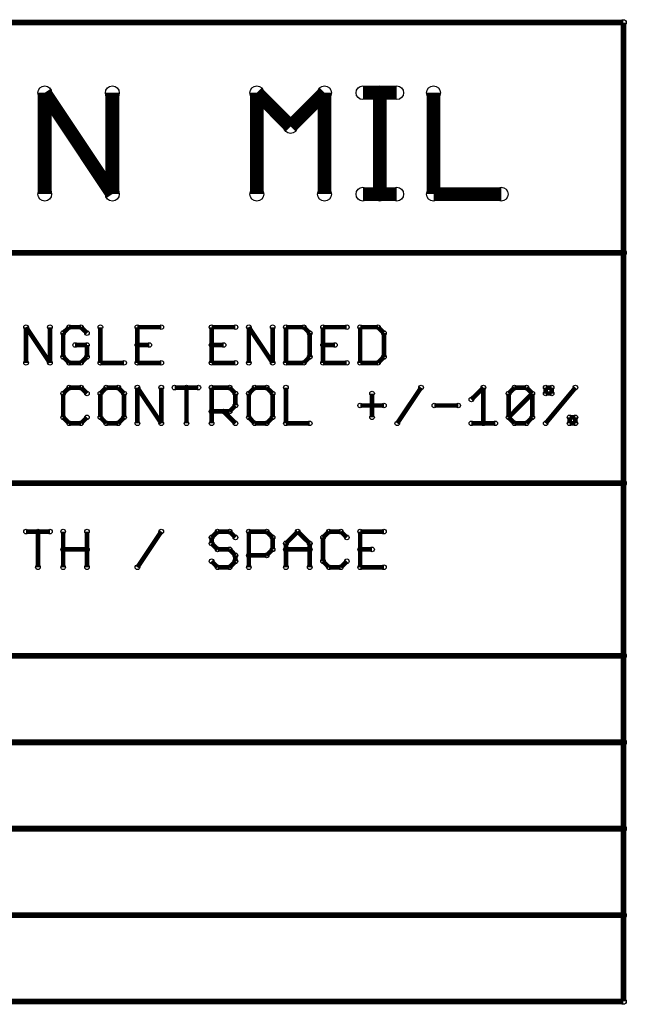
# Model space of a CAD drawing. Extents: x 0 to 126, y 0 to 22.
# Tile 60 of 60: x 113 to 126, y 1 to 22. Entities that reach past the tile are written whole.
import ezdxf

# ---------------------------------------------------------------- set-up
doc = ezdxf.new("R2010")
doc.units = 0
doc.layers.get('0').update_dxf_attribs({"linetype": 'CONTINUOUS'})
doc.layers.add('SEEEDSTUDIOXIAONRF52840V1_1_GTO', color=10, linetype='CONTINUOUS')

# ---------------------------------------------------------------- blocks, each defined once
blk = doc.blocks.new('ROUND_17')
blk.add_circle((0, 0), 0.152)
blk = doc.blocks.new('ROUND_13')
blk.add_circle((0, 0), 0.0508)
blk = doc.blocks.new('ROUND_3')
blk.add_circle((0, 0), 0.0635)

msp = doc.modelspace()

# ---------------------------------------------------------------- linework, layer by layer
at = {"layer": 'SEEEDSTUDIOXIAONRF52840V1_1_GTO'}
for points, const_width in [([(125.857, 22.2377), (31.877, 22.2377)], 0.127), ([(125.857, 17.1577), (125.857, 22.2377)], 0.127), ([(113.0935, 20.69084), (114.58448, 18.4531)], 0.3048), ([(113.0935, 20.69084), (113.0935, 18.4531)], 0.3048), ([(114.58448, 18.4531), (114.58448, 20.69084)], 0.3048), ([(117.77218, 18.4531), (117.77218, 20.69084)], 0.3048), ([(117.77218, 20.69084), (118.5164, 19.94408)], 0.3048), ([(118.5164, 19.94408), (119.26316, 20.69084)], 0.3048), ([(119.26316, 20.69084), (119.26316, 18.4531)], 0.3048), ([(120.11152, 20.69084), (120.85574, 20.69084)], 0.3048), ([(120.48236, 18.4531), (120.48236, 20.69084)], 0.3048), ([(121.66854, 20.69084), (121.66854, 18.4531)], 0.3048), ([(120.11152, 18.4531), (120.85574, 18.4531)], 0.3048), ([(121.66854, 18.4531), (123.16206, 18.4531)], 0.3048), ([(104.267, 17.1577), (125.857, 17.1577)], 0.127), ([(125.857, 17.1577), (125.857, 12.0777)], 0.127), ([(112.68202, 15.5194), (113.2078, 14.732)], 0.1016), ([(112.68202, 14.732), (112.68202, 15.5194)], 0.1016), ([(113.2078, 14.732), (113.2078, 15.5194)], 0.1016), ([(113.63198, 15.5194), (113.4999, 15.38986)], 0.1016), ([(113.4999, 15.38986), (113.4999, 14.86408)], 0.1016), ([(113.8936, 15.5194), (113.63198, 15.5194)], 0.1016), ([(114.02568, 15.38986), (113.8936, 15.5194)], 0.1016), ([(114.32032, 15.5194), (114.32032, 14.732)], 0.1016), ([(115.1382, 14.732), (115.1382, 15.5194)], 0.1016), ([(115.1382, 15.5194), (115.66398, 15.5194)], 0.1016), ([(117.29974, 15.5194), (116.77396, 15.5194)], 0.1016), ([(116.77396, 15.5194), (116.77396, 14.732)], 0.1016), ([(117.59438, 15.5194), (118.12016, 14.732)], 0.1016), ([(117.59438, 14.732), (117.59438, 15.5194)], 0.1016), ([(118.12016, 14.732), (118.12016, 15.5194)], 0.1016), ([(118.80596, 15.5194), (118.41226, 15.5194)], 0.1016), ([(118.41226, 15.5194), (118.41226, 14.732)], 0.1016), ([(118.93804, 15.38986), (118.80596, 15.5194)], 0.1016), ([(118.93804, 14.86408), (118.93804, 15.38986)], 0.1016), ([(119.75592, 15.5194), (119.23014, 15.5194)], 0.1016), ([(119.23014, 15.5194), (119.23014, 14.732)], 0.1016), ([(120.44426, 15.5194), (120.05056, 15.5194)], 0.1016), ([(120.05056, 15.5194), (120.05056, 14.732)], 0.1016), ([(120.5738, 15.38986), (120.44426, 15.5194)], 0.1016), ([(120.5738, 14.86408), (120.5738, 15.38986)], 0.1016), ([(114.02568, 15.1257), (113.76406, 15.1257)], 0.1016), ([(114.02568, 14.86408), (114.02568, 15.1257)], 0.1016), ([(115.39982, 15.1257), (115.1382, 15.1257)], 0.1016), ([(117.03812, 15.1257), (116.77396, 15.1257)], 0.1016), ([(119.4943, 15.1257), (119.23014, 15.1257)], 0.1016), ([(113.4999, 14.86408), (113.63198, 14.732)], 0.1016), ([(113.63198, 14.732), (113.8936, 14.732)], 0.1016), ([(113.8936, 14.732), (114.02568, 14.86408)], 0.1016), ([(114.32032, 14.732), (114.84356, 14.732)], 0.1016), ([(115.66398, 14.732), (115.1382, 14.732)], 0.1016), ([(116.77396, 14.732), (117.29974, 14.732)], 0.1016), ([(118.41226, 14.732), (118.80596, 14.732)], 0.1016), ([(118.80596, 14.732), (118.93804, 14.86408)], 0.1016), ([(119.23014, 14.732), (119.75592, 14.732)], 0.1016), ([(120.05056, 14.732), (120.44426, 14.732)], 0.1016), ([(120.44426, 14.732), (120.5738, 14.86408)], 0.1016), ([(113.63198, 14.1859), (113.4999, 14.05636)], 0.1016), ([(113.8936, 14.1859), (113.63198, 14.1859)], 0.1016), ([(114.02568, 14.05636), (113.8936, 14.1859)], 0.1016), ([(114.44986, 14.1859), (114.32032, 14.05636)], 0.1016), ([(114.71402, 14.1859), (114.44986, 14.1859)], 0.1016), ([(114.84356, 14.05636), (114.71402, 14.1859)], 0.1016), ([(115.1382, 13.3985), (115.1382, 14.1859)], 0.1016), ([(115.1382, 14.1859), (115.66398, 13.3985)], 0.1016), ([(115.66398, 13.3985), (115.66398, 14.1859)], 0.1016), ([(115.95608, 14.1859), (116.48186, 14.1859)], 0.1016), ([(116.22024, 14.1859), (116.22024, 13.3985)], 0.1016), ([(116.77396, 13.3985), (116.77396, 14.1859)], 0.1016), ([(116.77396, 14.1859), (117.1702, 14.1859)], 0.1016), ([(117.1702, 14.1859), (117.29974, 14.05636)], 0.1016), ([(117.72392, 14.1859), (117.59438, 14.05636)], 0.1016), ([(117.98808, 14.1859), (117.72392, 14.1859)], 0.1016), ([(118.12016, 14.05636), (117.98808, 14.1859)], 0.1016), ([(118.41226, 13.3985), (118.41226, 14.1859)], 0.1016), ([(120.86844, 13.3985), (121.39422, 14.1859)], 0.1016), ([(122.5042, 13.92428), (122.76836, 14.1859)], 0.1016), ([(122.76836, 14.1859), (122.76836, 13.3985)], 0.1016), ([(123.32462, 14.05636), (123.45416, 14.1859)], 0.1016), ([(123.45416, 14.1859), (123.71832, 14.1859)], 0.1016), ([(123.71832, 14.1859), (123.84786, 14.05636)], 0.1016), ([(124.1425, 14.05636), (124.1425, 14.1859)], 0.1016), ([(124.1425, 14.1859), (124.27458, 14.1859)], 0.1016), ([(124.1425, 13.3985), (124.79782, 14.1859)], 0.1016), ([(124.27458, 14.1859), (124.27458, 14.05636)], 0.1016), ([(113.4999, 14.05636), (113.4999, 13.53058)], 0.1016), ([(114.32032, 14.05636), (114.32032, 13.53058)], 0.1016), ([(114.84356, 13.53058), (114.84356, 14.05636)], 0.1016), ([(117.29974, 14.05636), (117.29974, 13.7922)], 0.1016), ([(117.59438, 14.05636), (117.59438, 13.53058)], 0.1016), ([(118.12016, 13.53058), (118.12016, 14.05636)], 0.1016), ([(120.31218, 13.53058), (120.31218, 14.05636)], 0.1016), ([(123.32462, 13.53058), (123.84786, 14.05636)], 0.1016), ([(123.32462, 13.53058), (123.32462, 14.05636)], 0.1016), ([(123.84786, 14.05636), (123.84786, 13.53058)], 0.1016), ([(124.27458, 14.05636), (124.1425, 14.05636)], 0.1016), ([(117.1702, 13.66012), (116.77396, 13.66012)], 0.1016), ([(117.03812, 13.66012), (117.29974, 13.3985)], 0.1016), ([(117.29974, 13.7922), (117.1702, 13.66012)], 0.1016), ([(120.05056, 13.7922), (120.5738, 13.7922)], 0.1016), ([(121.68632, 13.7922), (122.2121, 13.7922)], 0.1016), ([(113.4999, 13.53058), (113.63198, 13.3985)], 0.1016), ([(113.8936, 13.3985), (114.02568, 13.53058)], 0.1016), ([(114.32032, 13.53058), (114.44986, 13.3985)], 0.1016), ([(114.71402, 13.3985), (114.84356, 13.53058)], 0.1016), ([(117.59438, 13.53058), (117.72392, 13.3985)], 0.1016), ([(117.98808, 13.3985), (118.12016, 13.53058)], 0.1016), ([(123.45416, 13.3985), (123.32462, 13.53058)], 0.1016), ([(123.84786, 13.53058), (123.71832, 13.3985)], 0.1016), ([(124.66828, 13.3985), (124.66828, 13.53058)], 0.1016), ([(124.66828, 13.53058), (124.79782, 13.53058)], 0.1016), ([(124.79782, 13.53058), (124.79782, 13.3985)], 0.1016), ([(113.63198, 13.3985), (113.8936, 13.3985)], 0.1016), ([(114.44986, 13.3985), (114.71402, 13.3985)], 0.1016), ([(117.72392, 13.3985), (117.98808, 13.3985)], 0.1016), ([(118.41226, 13.3985), (118.93804, 13.3985)], 0.1016), ([(123.02998, 13.3985), (122.5042, 13.3985)], 0.1016), ([(123.71832, 13.3985), (123.45416, 13.3985)], 0.1016), ([(124.79782, 13.3985), (124.66828, 13.3985)], 0.1016), ([(125.857, 12.0777), (46.482, 12.0777)], 0.127), ([(125.857, 12.0777), (125.857, 8.2677)], 0.127), ([(112.68202, 11.0109), (113.2078, 11.0109)], 0.1016), ([(112.94364, 10.2235), (112.94364, 11.0109)], 0.1016), ([(113.4999, 11.0109), (113.4999, 10.2235)], 0.1016), ([(114.02568, 10.2235), (114.02568, 11.0109)], 0.1016), ([(115.1382, 10.2235), (115.66398, 11.0109)], 0.1016), ([(116.90604, 11.0109), (116.77396, 10.88136)], 0.1016), ([(116.77396, 10.88136), (116.77396, 10.74928)], 0.1016), ([(117.1702, 11.0109), (116.90604, 11.0109)], 0.1016), ([(117.29974, 10.88136), (117.1702, 11.0109)], 0.1016), ([(117.98808, 11.0109), (117.59438, 11.0109)], 0.1016), ([(117.59438, 11.0109), (117.59438, 10.2235)], 0.1016), ([(118.12016, 10.88136), (117.98808, 11.0109)], 0.1016), ([(118.12016, 10.6172), (118.12016, 10.88136)], 0.1016), ([(118.41226, 10.74928), (118.67388, 11.0109)], 0.1016), ([(118.67388, 11.0109), (118.93804, 10.74928)], 0.1016), ([(119.36222, 11.0109), (119.23014, 10.88136)], 0.1016), ([(119.23014, 10.88136), (119.23014, 10.35558)], 0.1016), ([(119.62384, 11.0109), (119.36222, 11.0109)], 0.1016), ([(119.75592, 10.88136), (119.62384, 11.0109)], 0.1016), ([(120.05056, 10.2235), (120.05056, 11.0109)], 0.1016), ([(120.05056, 11.0109), (120.5738, 11.0109)], 0.1016), ([(114.02568, 10.6172), (113.4999, 10.6172)], 0.1016), ([(116.77396, 10.74928), (116.90604, 10.6172)], 0.1016), ([(116.90604, 10.6172), (117.1702, 10.6172)], 0.1016), ([(117.1702, 10.6172), (117.29974, 10.48512)], 0.1016), ([(117.98808, 10.48512), (118.12016, 10.6172)], 0.1016), ([(118.41226, 10.2235), (118.41226, 10.74928)], 0.1016), ([(118.93804, 10.6172), (118.41226, 10.6172)], 0.1016), ([(118.93804, 10.74928), (118.93804, 10.2235)], 0.1016), ([(120.31218, 10.6172), (120.05056, 10.6172)], 0.1016), ([(117.29974, 10.48512), (117.29974, 10.35558)], 0.1016), ([(117.59438, 10.48512), (117.98808, 10.48512)], 0.1016), ([(116.90604, 10.2235), (116.77396, 10.35558)], 0.1016), ([(117.1702, 10.2235), (116.90604, 10.2235)], 0.1016), ([(117.29974, 10.35558), (117.1702, 10.2235)], 0.1016), ([(119.23014, 10.35558), (119.36222, 10.2235)], 0.1016), ([(119.36222, 10.2235), (119.62384, 10.2235)], 0.1016), ([(119.62384, 10.2235), (119.75592, 10.35558)], 0.1016), ([(120.05056, 10.2235), (120.5738, 10.2235)], 0.1016), ([(125.857, 8.2677), (31.877, 8.2677)], 0.127), ([(125.857, 6.3627), (125.857, 8.2677)], 0.127), ([(31.877, 6.3627), (125.857, 6.3627)], 0.127), ([(125.857, 6.3627), (125.857, 4.4577)], 0.127), ([(125.857, 4.4577), (31.877, 4.4577)], 0.127), ([(125.857, 2.5527), (125.857, 4.4577)], 0.127), ([(31.877, 2.5527), (125.857, 2.5527)], 0.127), ([(125.857, 2.5527), (125.857, 0.6477)], 0.127), ([(125.857, 0.6477), (104.267, 0.6477)], 0.127)]:
    msp.add_lwpolyline(points, dxfattribs=dict(at, const_width=const_width))

# ---------------------------------------------------------------- block references
for name, p in [('ROUND_3', (125.857, 22.2377)), ('ROUND_17', (113.0935, 20.69084)), ('ROUND_17', (113.0935, 20.69084)), ('ROUND_17', (114.58448, 20.69084)), ('ROUND_17', (117.77218, 20.69084)), ('ROUND_17', (119.26316, 20.69084)), ('ROUND_17', (120.11152, 20.69084)), ('ROUND_17', (120.48236, 20.69084)), ('ROUND_17', (120.85574, 20.69084)), ('ROUND_17', (121.66854, 20.69084)), ('ROUND_17', (118.5164, 19.94408)), ('ROUND_17', (113.0935, 18.4531)), ('ROUND_17', (114.58448, 18.4531)), ('ROUND_17', (117.77218, 18.4531)), ('ROUND_17', (119.26316, 18.4531)), ('ROUND_17', (120.11152, 18.4531)), ('ROUND_17', (120.48236, 18.4531)), ('ROUND_17', (120.85574, 18.4531)), ('ROUND_17', (121.66854, 18.4531)), ('ROUND_17', (123.16206, 18.4531)), ('ROUND_3', (125.857, 17.1577)), ('ROUND_3', (125.857, 17.1577)), ('ROUND_13', (112.68202, 15.5194)), ('ROUND_13', (112.68202, 15.5194)), ('ROUND_13', (113.2078, 15.5194)), ('ROUND_13', (113.4999, 15.38986)), ('ROUND_13', (113.63198, 15.5194)), ('ROUND_13', (113.8936, 15.5194)), ('ROUND_13', (114.02568, 15.38986)), ('ROUND_13', (114.32032, 15.5194)), ('ROUND_13', (115.1382, 15.5194)), ('ROUND_13', (115.66398, 15.5194)), ('ROUND_13', (116.77396, 15.5194)), ('ROUND_13', (117.29974, 15.5194)), ('ROUND_13', (117.59438, 15.5194)), ('ROUND_13', (117.59438, 15.5194)), ('ROUND_13', (118.12016, 15.5194)), ('ROUND_13', (118.41226, 15.5194)), ('ROUND_13', (118.80596, 15.5194)), ('ROUND_13', (118.93804, 15.38986)), ('ROUND_13', (119.23014, 15.5194)), ('ROUND_13', (119.75592, 15.5194)), ('ROUND_13', (120.05056, 15.5194)), ('ROUND_13', (120.44426, 15.5194)), ('ROUND_13', (120.44426, 15.5194)), ('ROUND_13', (120.5738, 15.38986)), ('ROUND_13', (113.76406, 15.1257)), ('ROUND_13', (114.02568, 15.1257)), ('ROUND_13', (115.1382, 15.1257)), ('ROUND_13', (115.39982, 15.1257)), ('ROUND_13', (116.77396, 15.1257)), ('ROUND_13', (117.03812, 15.1257)), ('ROUND_13', (119.23014, 15.1257)), ('ROUND_13', (119.4943, 15.1257)), ('ROUND_13', (112.68202, 14.732)), ('ROUND_13', (113.2078, 14.732)), ('ROUND_13', (113.2078, 14.732)), ('ROUND_13', (113.4999, 14.86408)), ('ROUND_13', (113.63198, 14.732)), ('ROUND_13', (113.8936, 14.732)), ('ROUND_13', (114.02568, 14.86408)), ('ROUND_13', (114.02568, 14.86408)), ('ROUND_13', (114.32032, 14.732)), ('ROUND_13', (114.84356, 14.732)), ('ROUND_13', (115.1382, 14.732)), ('ROUND_13', (115.66398, 14.732)), ('ROUND_13', (116.77396, 14.732)), ('ROUND_13', (117.29974, 14.732)), ('ROUND_13', (117.59438, 14.732)), ('ROUND_13', (118.12016, 14.732)), ('ROUND_13', (118.12016, 14.732)), ('ROUND_13', (118.41226, 14.732)), ('ROUND_13', (118.80596, 14.732)), ('ROUND_13', (118.93804, 14.86408)), ('ROUND_13', (118.93804, 14.86408)), ('ROUND_13', (119.23014, 14.732)), ('ROUND_13', (119.75592, 14.732)), ('ROUND_13', (120.05056, 14.732)), ('ROUND_13', (120.44426, 14.732)), ('ROUND_13', (120.5738, 14.86408)), ('ROUND_13', (113.63198, 14.1859)), ('ROUND_13', (113.8936, 14.1859)), ('ROUND_13', (114.44986, 14.1859)), ('ROUND_13', (114.71402, 14.1859)), ('ROUND_13', (115.1382, 14.1859)), ('ROUND_13', (115.66398, 14.1859)), ('ROUND_13', (115.95608, 14.1859)), ('ROUND_13', (116.22024, 14.1859)), ('ROUND_13', (116.48186, 14.1859)), ('ROUND_13', (116.77396, 14.1859)), ('ROUND_13', (117.1702, 14.1859)), ('ROUND_13', (117.72392, 14.1859)), ('ROUND_13', (117.98808, 14.1859)), ('ROUND_13', (118.41226, 14.1859)), ('ROUND_13', (121.39422, 14.1859)), ('ROUND_13', (122.76836, 14.1859)), ('ROUND_13', (123.45416, 14.1859)), ('ROUND_13', (123.71832, 14.1859)), ('ROUND_13', (124.1425, 14.1859)), ('ROUND_13', (124.27458, 14.1859)), ('ROUND_13', (124.79782, 14.1859)), ('ROUND_13', (113.4999, 14.05636)), ('ROUND_13', (113.4999, 14.05636)), ('ROUND_13', (114.02568, 14.05636)), ('ROUND_13', (114.32032, 14.05636)), ('ROUND_13', (114.84356, 14.05636)), ('ROUND_13', (117.29974, 14.05636)), ('ROUND_13', (117.59438, 14.05636)), ('ROUND_13', (118.12016, 14.05636)), ('ROUND_13', (120.31218, 14.05636)), ('ROUND_13', (122.5042, 13.92428)), ('ROUND_13', (123.32462, 14.05636)), ('ROUND_13', (123.84786, 14.05636)), ('ROUND_13', (123.84786, 14.05636)), ('ROUND_13', (124.1425, 14.05636)), ('ROUND_13', (124.1425, 14.05636)), ('ROUND_13', (124.27458, 14.05636)), ('ROUND_13', (116.77396, 13.66012)), ('ROUND_13', (117.03812, 13.66012)), ('ROUND_13', (117.1702, 13.66012)), ('ROUND_13', (117.29974, 13.7922)), ('ROUND_13', (120.05056, 13.7922)), ('ROUND_13', (120.5738, 13.7922)), ('ROUND_13', (121.68632, 13.7922)), ('ROUND_13', (122.2121, 13.7922)), ('ROUND_13', (113.4999, 13.53058)), ('ROUND_13', (114.02568, 13.53058)), ('ROUND_13', (114.32032, 13.53058)), ('ROUND_13', (114.32032, 13.53058)), ('ROUND_13', (114.84356, 13.53058)), ('ROUND_13', (117.59438, 13.53058)), ('ROUND_13', (117.59438, 13.53058)), ('ROUND_13', (118.12016, 13.53058)), ('ROUND_13', (120.31218, 13.53058)), ('ROUND_13', (123.32462, 13.53058)), ('ROUND_13', (123.32462, 13.53058)), ('ROUND_13', (123.84786, 13.53058)), ('ROUND_13', (124.66828, 13.53058)), ('ROUND_13', (124.79782, 13.53058)), ('ROUND_13', (124.79782, 13.53058)), ('ROUND_13', (113.63198, 13.3985)), ('ROUND_13', (113.8936, 13.3985)), ('ROUND_13', (114.44986, 13.3985)), ('ROUND_13', (114.71402, 13.3985)), ('ROUND_13', (115.1382, 13.3985)), ('ROUND_13', (115.66398, 13.3985)), ('ROUND_13', (116.22024, 13.3985)), ('ROUND_13', (116.77396, 13.3985)), ('ROUND_13', (117.29974, 13.3985)), ('ROUND_13', (117.72392, 13.3985)), ('ROUND_13', (117.98808, 13.3985)), ('ROUND_13', (118.41226, 13.3985)), ('ROUND_13', (118.41226, 13.3985)), ('ROUND_13', (118.93804, 13.3985)), ('ROUND_13', (120.86844, 13.3985)), ('ROUND_13', (122.5042, 13.3985)), ('ROUND_13', (122.76836, 13.3985)), ('ROUND_13', (123.02998, 13.3985)), ('ROUND_13', (123.45416, 13.3985)), ('ROUND_13', (123.71832, 13.3985)), ('ROUND_13', (124.1425, 13.3985)), ('ROUND_13', (124.66828, 13.3985)), ('ROUND_13', (124.79782, 13.3985)), ('ROUND_3', (125.857, 12.0777)), ('ROUND_3', (125.857, 12.0777)), ('ROUND_13', (112.68202, 11.0109)), ('ROUND_13', (112.94364, 11.0109)), ('ROUND_13', (113.2078, 11.0109)), ('ROUND_13', (113.4999, 11.0109)), ('ROUND_13', (114.02568, 11.0109)), ('ROUND_13', (115.66398, 11.0109)), ('ROUND_13', (116.77396, 10.88136)), ('ROUND_13', (116.77396, 10.88136)), ('ROUND_13', (116.90604, 11.0109)), ('ROUND_13', (117.1702, 11.0109)), ('ROUND_13', (117.29974, 10.88136)), ('ROUND_13', (117.59438, 11.0109)), ('ROUND_13', (117.98808, 11.0109)), ('ROUND_13', (118.12016, 10.88136)), ('ROUND_13', (118.67388, 11.0109)), ('ROUND_13', (119.23014, 10.88136)), ('ROUND_13', (119.36222, 11.0109)), ('ROUND_13', (119.62384, 11.0109)), ('ROUND_13', (119.75592, 10.88136)), ('ROUND_13', (120.05056, 11.0109)), ('ROUND_13', (120.5738, 11.0109)), ('ROUND_13', (113.4999, 10.6172)), ('ROUND_13', (114.02568, 10.6172)), ('ROUND_13', (116.77396, 10.74928)), ('ROUND_13', (116.90604, 10.6172)), ('ROUND_13', (117.1702, 10.6172)), ('ROUND_13', (118.12016, 10.6172)), ('ROUND_13', (118.41226, 10.74928)), ('ROUND_13', (118.41226, 10.6172)), ('ROUND_13', (118.93804, 10.74928)), ('ROUND_13', (118.93804, 10.6172)), ('ROUND_13', (120.05056, 10.6172)), ('ROUND_13', (120.31218, 10.6172)), ('ROUND_13', (117.29974, 10.48512)), ('ROUND_13', (117.59438, 10.48512)), ('ROUND_13', (117.98808, 10.48512)), ('ROUND_13', (112.94364, 10.2235)), ('ROUND_13', (113.4999, 10.2235)), ('ROUND_13', (114.02568, 10.2235)), ('ROUND_13', (115.1382, 10.2235)), ('ROUND_13', (116.77396, 10.35558)), ('ROUND_13', (116.90604, 10.2235)), ('ROUND_13', (117.1702, 10.2235)), ('ROUND_13', (117.29974, 10.35558)), ('ROUND_13', (117.59438, 10.2235)), ('ROUND_13', (118.41226, 10.2235)), ('ROUND_13', (118.93804, 10.2235)), ('ROUND_13', (119.23014, 10.35558)), ('ROUND_13', (119.23014, 10.35558)), ('ROUND_13', (119.36222, 10.2235)), ('ROUND_13', (119.62384, 10.2235)), ('ROUND_13', (119.75592, 10.35558)), ('ROUND_13', (120.05056, 10.2235)), ('ROUND_13', (120.05056, 10.2235)), ('ROUND_13', (120.5738, 10.2235)), ('ROUND_3', (125.857, 8.2677)), ('ROUND_3', (125.857, 8.2677)), ('ROUND_3', (125.857, 6.3627)), ('ROUND_3', (125.857, 6.3627)), ('ROUND_3', (125.857, 4.4577)), ('ROUND_3', (125.857, 4.4577)), ('ROUND_3', (125.857, 2.5527)), ('ROUND_3', (125.857, 2.5527)), ('ROUND_3', (125.857, 0.6477))]:
    msp.add_blockref(name, p, dxfattribs=at)

doc.saveas('drawing.dxf')
